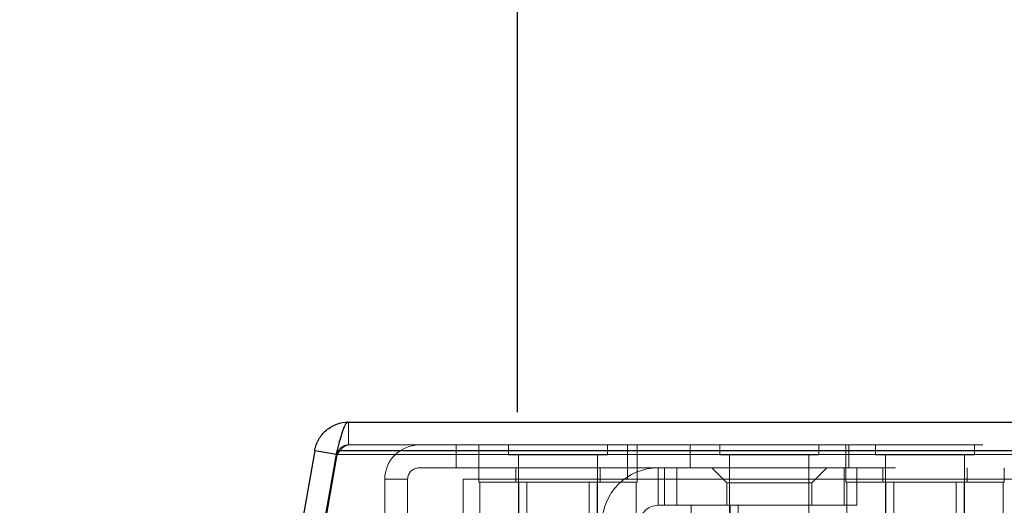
# Model space of a CAD drawing. Header units: inches. Extents: x 0.2 to 10.8, y 0.2 to 8.2.
# Tile 9 of 156: x 2.8221 to 2.9773, y 2.3493 to 2.4258. Entities that reach past the tile are written whole.
import ezdxf

# ---------------------------------------------------------------- set-up
doc = ezdxf.new("R2010")
doc.units = ezdxf.units.IN
doc.header["$MEASUREMENT"] = 0
doc.linetypes.add('HIDDEN', pattern=[0.075, 0.05, -0.025])
doc.layers.add('DIMENSIONS', color=140, linetype='Continuous')
doc.styles.add('SLDTEXTSTYLE0', font='TXT', dxfattribs={"width": 0.7})
doc.dimstyles.new('SLDDIMSTYLE0', dxfattribs={"dimtxt": 0.084961, "dimasz": 0.13, "dimexe": 0, "dimexo": 0.0625, "dimgap": 0.02124, "dimtad": 0, "dimtih": 1, "dimtoh": 1, "dimlfac": 20, "dimrnd": 1e-09, "dimzin": 12, "dimdsep": 46, "dimtxsty": 'SLDTEXTSTYLE0', "dimsah": 1, "dimcen": 0.09, "dimadec": 0, "dimazin": 3, "dimtfac": 1, "dimtofl": 0, "dimtmove": 0, "dimatfit": 3, "dimfxl": 0, "dimfrac": 2, "dimtolj": 1, "dimtzin": 12, "dimarcsym": 0})
doc.dimstyles.new('SLDDIMSTYLE1', dxfattribs={"dimtxt": 0.084961, "dimasz": 0.13, "dimexe": 0, "dimexo": 0.0625, "dimgap": 0.02124, "dimtad": 0, "dimtih": 1, "dimtoh": 1, "dimlfac": 20, "dimrnd": 1e-09, "dimzin": 12, "dimdsep": 46, "dimtxsty": 'SLDTEXTSTYLE0', "dimsah": 1, "dimcen": 0.09, "dimadec": 0, "dimazin": 3, "dimtfac": 1, "dimtmove": 0, "dimatfit": 0, "dimfxl": 0, "dimfrac": 2, "dimtolj": 1, "dimtzin": 12, "dimarcsym": 0})

# ---------------------------------------------------------------- blocks, each defined once
blk = doc.blocks.new('_D_25')
at = {"layer": 'DIMENSIONS'}
for p, q in [((2.69311, 2.31937), (2.69311, 2.56937)), ((2.80587, 2.31937), (2.56811, 2.31937)), ((2.79857, 2.22333), (2.56811, 2.22333)), ((2.69311, 1.99083), (2.69311, 2.22333)), ((2.1503, 1.99083), (2.12177, 1.99083)), ((2.12177, 1.99083), (2.12177, 1.8558)), ((2.40277, 1.99083), (2.4313, 1.99083)), ((2.4313, 1.99083), (2.4313, 1.8558)), ((2.55594, 1.99083), (2.69311, 1.99083)), ((2.12177, 1.8558), (2.1503, 1.8558)), ((2.4313, 1.8558), (2.40277, 1.8558))]:
    blk.add_line(p, q, dxfattribs=at)
for points in [[(2.69311, 2.31937), (2.71311, 2.44937), (2.67311, 2.44937)], [(2.69311, 2.22333), (2.67311, 2.09333), (2.71311, 2.09333)]]:
    blk.add_solid(points, dxfattribs=at)
at = {"layer": 'DIMENSIONS', "char_height": 0.083333, "attachment_point": 1, "style": 'SLDTEXTSTYLE0'}
for s, insert in [('1.92', (2.1503, 2.11727)), ('48.8', (2.1503, 1.96322))]:
    blk.add_mtext(s, dxfattribs=dict(at, insert=insert))
blk = doc.blocks.new('_D_26')
at = {"layer": 'DIMENSIONS'}
for p, q in [((2.90058, 2.36397), (2.90058, 2.77076)), ((4.57748, 2.36397), (4.57748, 2.77076)), ((2.90058, 2.64576), (3.46093, 2.64576)), ((3.57606, 2.64576), (3.54753, 2.64576)), ((3.54753, 2.64576), (3.54753, 2.51073)), ((3.89921, 2.64576), (3.92774, 2.64576)), ((3.92774, 2.64576), (3.92774, 2.51073)), ((4.57748, 2.64576), (4.01434, 2.64576)), ((3.54753, 2.51073), (3.57606, 2.51073)), ((3.92774, 2.51073), (3.89921, 2.51073))]:
    blk.add_line(p, q, dxfattribs=at)
for points in [[(2.90058, 2.64576), (3.03058, 2.62576), (3.03058, 2.66576)], [(4.57748, 2.64576), (4.44748, 2.66576), (4.44748, 2.62576)]]:
    blk.add_solid(points, dxfattribs=at)
at = {"layer": 'DIMENSIONS', "char_height": 0.083333, "attachment_point": 1, "style": 'SLDTEXTSTYLE0'}
for s, insert in [('33.54', (3.57606, 2.7722)), ('851.9', (3.57606, 2.61815))]:
    blk.add_mtext(s, dxfattribs=dict(at, insert=insert))

msp = doc.modelspace()

# ---------------------------------------------------------------- linework, layer by layer
at = {"color": 7, "linetype": 'Continuous', "lineweight": 25}
for p, q in [((2.8739249, 2.3624238), (4.6041041, 2.3624238)), ((2.8686069, 2.3579615), (2.8631562, 2.327049)), ((2.8667071, 2.327049), (2.8721578, 2.3579615)), ((2.8686069, 2.3579615), (2.8720507, 2.3573543)), ((2.8721578, 2.3579615), (4.6058712, 2.3579615))]:
    msp.add_line(p, q, dxfattribs=at)
at = {"color": 7, "linetype": 'HIDDEN', "lineweight": 18}
for p, q in [((2.8739249, 2.3588238), (2.8739249, 2.3624238)), ((2.8721578, 2.3579615), (2.8721578, 2.3573364)), ((4.6058712, 2.3579615), (2.8721578, 2.3579615)), ((2.8739249, 2.3588238), (4.6041041, 2.3588238)), ((2.8909062, 2.3552238), (2.8909062, 2.3588238)), ((2.8944562, 2.3588238), (2.8944562, 2.3552238)), ((2.8991437, 2.3588238), (2.8991437, 2.3572613)), ((2.9147687, 2.3572613), (2.9147687, 2.3588238)), ((2.9179062, 2.3534238), (2.9179062, 2.3588238)), ((2.9194562, 2.3552238), (2.9194562, 2.3588238)), ((2.9278062, 2.3588238), (2.9278062, 2.3552238)), ((2.932452, 2.3588238), (2.932452, 2.3572613)), ((2.948077, 2.3572613), (2.948077, 2.3588238)), ((2.9523062, 2.3588238), (2.9523062, 2.3552238)), ((2.9528062, 2.3552238), (2.9528062, 2.3588238)), ((2.9569937, 2.3588238), (2.9569937, 2.3572613)), ((2.9726187, 2.3572613), (2.9726187, 2.3588238)), ((2.8721522, 2.3573364), (2.8667015, 2.3264238)), ((2.8667071, 2.3264238), (2.8721578, 2.3573364)), ((2.8720507, 2.3573543), (2.8721522, 2.3573364)), ((2.8721578, 2.3573364), (4.6058712, 2.3573364)), ((4.6058712, 2.3573364), (2.8721578, 2.3573364)), ((2.8991437, 2.3572613), (2.9147687, 2.3572613)), ((2.9007062, 2.3572613), (2.9007062, 2.3338238)), ((2.9132062, 2.3338238), (2.9132062, 2.3572613)), ((2.932452, 2.3572613), (2.948077, 2.3572613)), ((2.9340145, 2.3572613), (2.9340145, 2.3338238)), ((2.9465145, 2.3338238), (2.9465145, 2.3572613)), ((2.9569937, 2.3572613), (2.9726187, 2.3572613)), ((2.9585562, 2.3572613), (2.9585562, 2.3338238)), ((2.9710562, 2.3338238), (2.9710562, 2.3572613)), ((2.8850562, 2.3552238), (2.8909062, 2.3552238)), ((2.8909062, 2.3552238), (2.9179062, 2.3552238)), ((2.8944562, 2.3552238), (2.8944562, 2.3529738)), ((2.9003312, 2.3552238), (2.9003312, 2.3529738)), ((2.9135812, 2.3529738), (2.9135812, 2.3552238)), ((4.5601562, 2.3552238), (2.9179062, 2.3552238)), ((2.9194562, 2.3529738), (2.9194562, 2.3552238)), ((2.9227448, 2.3552238), (2.9227448, 2.3493183)), ((2.9227448, 2.3493183), (2.9227448, 2.3552238)), ((2.9227448, 2.3552238), (2.9227448, 2.3493183)), ((2.9227448, 2.3493183), (2.9227448, 2.3552238)), ((2.9227448, 2.3552238), (2.9227448, 2.3493183)), ((2.9227448, 2.3493183), (2.9227448, 2.3552238)), ((2.9227448, 2.3552238), (2.9227448, 2.3493183)), ((2.9227448, 2.3493183), (2.9227448, 2.3552238)), ((2.9237291, 2.3552238), (2.9237291, 2.3493183)), ((2.9256976, 2.3552238), (2.9256976, 2.3493183)), ((2.9256976, 2.3552238), (2.9256976, 2.3493183)), ((2.9256976, 2.3552238), (2.9256976, 2.3493183)), ((2.9256976, 2.3552238), (2.9256976, 2.3493183)), ((2.9256976, 2.3552238), (2.9256976, 2.3493183)), ((2.9256976, 2.3552238), (2.9256976, 2.3493183)), ((2.9256976, 2.3552238), (2.9256976, 2.3493183)), ((2.9256976, 2.3552238), (2.9256976, 2.3493183)), ((2.9312094, 2.3552238), (2.9335716, 2.3528616)), ((2.9469574, 2.3528616), (2.9493196, 2.3552238)), ((2.9520755, 2.3552238), (2.9520755, 2.3493183)), ((2.9520755, 2.3552238), (2.9520755, 2.3493183)), ((2.9520755, 2.3552238), (2.9520755, 2.3493183)), ((2.9520755, 2.3552238), (2.9520755, 2.3493183)), ((2.9520755, 2.3552238), (2.9520755, 2.3493183)), ((2.9520755, 2.3552238), (2.9520755, 2.3493183)), ((2.9520755, 2.3552238), (2.9520755, 2.3493183)), ((2.9520755, 2.3552238), (2.9520755, 2.3493183)), ((2.9523062, 2.3552238), (2.9523062, 2.3529738)), ((2.954044, 2.3552238), (2.954044, 2.3493183)), ((2.9581812, 2.3552238), (2.9581812, 2.3529738)), ((2.9714312, 2.3529738), (2.9714312, 2.3552238)), ((2.9773062, 2.3529738), (2.9773062, 2.3552238)), ((2.8796562, 2.3278238), (2.8796562, 2.3534238)), ((2.8796562, 2.3534238), (2.8832562, 2.3534238)), ((2.8832562, 2.3278238), (2.8832562, 2.3534238)), ((2.8920062, 2.3278238), (2.8920062, 2.3534238)), ((2.9179062, 2.3534238), (2.8920062, 2.3534238)), ((2.8944562, 2.3529738), (2.9194562, 2.3529738)), ((2.8946586, 2.3529738), (2.8946586, 2.3437238)), ((2.9008074, 2.3529738), (2.9008074, 2.3437238)), ((2.9020587, 2.3529738), (2.9020587, 2.3437238)), ((2.9118537, 2.3437238), (2.9118537, 2.3529738)), ((2.913105, 2.3529738), (2.913105, 2.3437238)), ((2.9179062, 2.3534238), (4.5601562, 2.3534238)), ((2.9179062, 2.3534238), (4.5601562, 2.3534238)), ((4.5601562, 2.3534238), (2.9179062, 2.3534238)), ((4.5601562, 2.3534238), (2.9179062, 2.3534238)), ((2.9192538, 2.3529738), (2.9192538, 2.3437238)), ((2.9469574, 2.3528616), (2.9335716, 2.3528616)), ((2.9335716, 2.3528616), (2.9335716, 2.3493183)), ((2.9469574, 2.3493183), (2.9469574, 2.3528616)), ((2.9523062, 2.3529738), (2.9773062, 2.3529738)), ((2.9525086, 2.3529738), (2.9525086, 2.3437238)), ((2.9586574, 2.3529738), (2.9586574, 2.3437238)), ((2.9599087, 2.3529738), (2.9599087, 2.3437238)), ((2.9697037, 2.3437238), (2.9697037, 2.3529738)), ((2.970955, 2.3529738), (2.970955, 2.3437238)), ((2.9771038, 2.3529738), (2.9771038, 2.3437238)), ((2.9237291, 2.3493183), (2.9227448, 2.3493183)), ((2.9256976, 2.3493183), (2.9237291, 2.3493183)), ((2.9256976, 2.3493183), (2.9520755, 2.3493183)), ((2.927967, 2.3493183), (2.927967, 2.3400683)), ((2.9341157, 2.3493183), (2.9341157, 2.3400683)), ((2.935367, 2.3493183), (2.935367, 2.3400683)), ((2.954044, 2.3493183), (2.9520755, 2.3493183))]:
    msp.add_line(p, q, dxfattribs=at)
for centre, radius in [((2.8850562, 2.3534238), 0.0054), ((2.8850562, 2.3534238), 0.0018), ((2.9227448, 2.3463656), 0.0088583), ((2.9227448, 2.3463656), 0.0029528)]:
    msp.add_arc(centre, radius, 90, 180, dxfattribs=at)
at = {"color": 7, "linetype": 'Continuous', "lineweight": 25}
for points in [[(2.8686069, 2.3579615), (2.868716, 2.3585803), (2.8689342, 2.3591797), (2.8695625, 2.360268), (2.8699725, 2.3607566), (2.8709352, 2.3615643), (2.8714876, 2.3618833), (2.8726684, 2.3623131), (2.8732966, 2.3624238), (2.8739249, 2.3624238)], [(2.8739249, 2.3624238), (2.8737776, 2.3624238), (2.8736304, 2.3623131), (2.8733359, 2.3618833), (2.8731886, 2.3615643), (2.8728941, 2.3607566), (2.8727468, 2.360268), (2.8724523, 2.3591797), (2.8723051, 2.3585803), (2.8721578, 2.3579615)]]:
    msp.add_open_spline(points, degree=3, knots=[0, 0, 0, 0, 0.25, 0.25, 0.5, 0.5, 0.75, 0.75, 1, 1, 1, 1], dxfattribs=at)
at = {"color": 7, "linetype": 'HIDDEN', "lineweight": 18}
for points in [[(2.8739249, 2.3588238), (2.8738651, 2.3588221), (2.8737454, 2.3588187), (2.8735676, 2.3587908), (2.8733935, 2.3587468), (2.8732245, 2.3586852), (2.8730626, 2.3586072), (2.8729092, 2.3585135), (2.8727302, 2.3583779), (2.8725388, 2.3581868), (2.8723588, 2.3579283), (2.8722224, 2.357643), (2.8721756, 2.3574386), (2.8721522, 2.3573364)], [(2.8721578, 2.3573364), (2.8721999, 2.357395), (2.872284, 2.3575123), (2.8724102, 2.3576825), (2.8725365, 2.3578464), (2.8726627, 2.358002), (2.8727889, 2.358148), (2.8729151, 2.3582827), (2.8730728, 2.3584355), (2.8732622, 2.3585908), (2.8734831, 2.3587232), (2.873704, 2.358808), (2.8738513, 2.3588185), (2.8739249, 2.3588238)]]:
    msp.add_open_spline(points, degree=3, knots=[0, 0, 0, 0, 0.071449, 0.14289799, 0.21434699, 0.28579598, 0.35724498, 0.42869398, 0.50014297, 0.62510723, 0.75007149, 0.87503574, 1, 1, 1, 1], dxfattribs=at)

# ---------------------------------------------------------------- dimensions: what is measured, and where the dimension line sits
at = {"layer": 'DIMENSIONS'}
dim = msp.add_linear_dim(base=(4.5774767, 2.6457585), p1=(2.9005767, 2.3139671), p2=(4.5774767, 2.3139671), dimstyle='SLDDIMSTYLE0', dxfattribs=at)
dim.commit()
dim.dimension.update_dxf_attribs({"geometry": '_D_26', "text_midpoint": (3.7376351, 2.6457585), "dimtype": 160})
dim = msp.add_linear_dim(base=(2.6931126, 2.3193671), p1=(2.84857, 2.2233341), p2=(2.8558723, 2.3193671), angle=90, dimstyle='SLDDIMSTYLE1', dxfattribs=at)
dim.commit()
dim.dimension.update_dxf_attribs({"geometry": '_D_25', "text_midpoint": (2.6931126, 1.9908325), "dimtype": 160})

doc.saveas('drawing.dxf')
